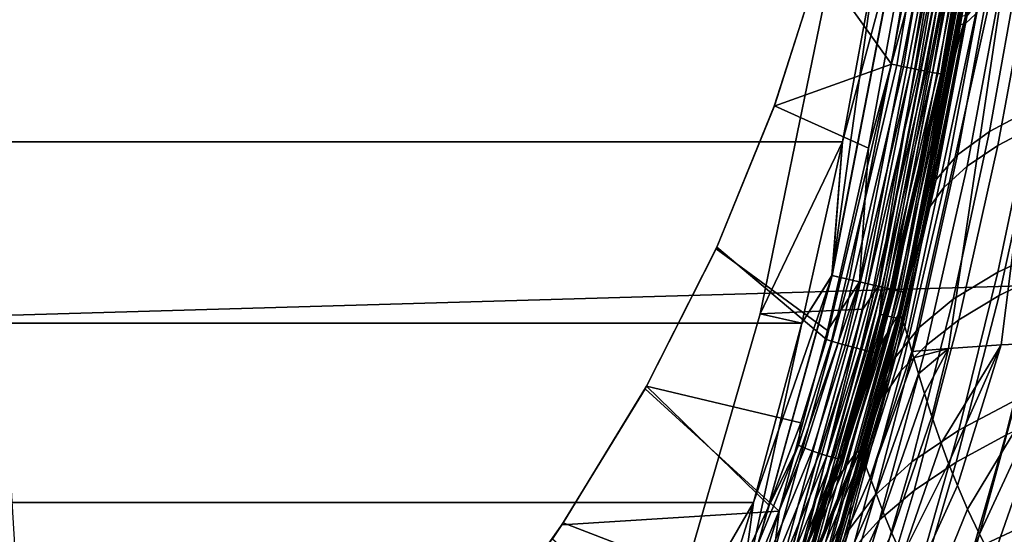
# Model space of a CAD drawing. Header units: metres. Extents: x -25 to 132, y -25 to 47.
# Tile 48 of 153: x 19.64 to 24.86, y -6.98 to -4.25. Entities that reach past the tile are written whole.
import ezdxf

# ---------------------------------------------------------------- set-up
doc = ezdxf.new("R2010")
doc.units = ezdxf.units.M
doc.layers.add('solid_12_061_031_XXX', color=7, linetype='CONTINUOUS')

msp = doc.modelspace()

# ---------------------------------------------------------------- linework, layer by layer
at = {"layer": 'solid_12_061_031_XXX'}
for points in [[(24.548479, -4.491766, 119.826736), (24.792049, -3.002167, 119.827217), (24.805319, -2.935169, 122.369141), (24.662226, -3.922002, 122.373703)], [(24.516056, -2.997747, 114.678596), (24.266073, -4.482039, 114.709999), (23.88501, -3.949708, 115.353951), (24.064728, -3.189168, 115.265442)], [(24.516056, -2.997747, 114.678596), (24.544443, -3.002397, 114.64798), (24.294092, -4.488662, 114.679436), (24.266073, -4.482039, 114.709999)], [(24.580189, -3.007595, 114.626526), (24.329403, -4.496324, 114.658035), (24.294092, -4.488662, 114.679436), (24.544443, -3.002397, 114.64798)], [(24.620453, -3.013211, 114.615929), (24.369192, -4.504627, 114.647484), (24.329403, -4.496324, 114.658035), (24.580189, -3.007595, 114.626526)], [(24.662077, -3.018804, 114.61702), (24.410341, -4.51292, 114.648613), (24.369192, -4.504627, 114.647484), (24.620453, -3.013211, 114.615929)], [(24.701796, -3.023934, 114.629715), (24.449627, -4.520554, 114.661331), (24.410341, -4.51292, 114.648613), (24.662077, -3.018804, 114.61702)], [(24.736492, -3.0282, 114.653015), (24.483971, -4.52693, 114.684639), (24.449627, -4.520554, 114.661331), (24.701796, -3.023934, 114.629715)], [(24.763447, -3.031267, 114.685089), (24.510679, -4.531549, 114.716713), (24.483971, -4.52693, 114.684639), (24.736492, -3.0282, 114.653015)], [(24.548479, -4.491766, 119.826736), (24.539661, -4.505833, 117.280029), (24.788767, -3.011342, 117.280594), (24.792049, -3.002167, 119.827217)], [(24.786476, -3.032681, 114.765022), (24.788767, -3.011342, 117.280594), (24.539661, -4.505833, 117.280029), (24.53986, -4.503079, 114.795853)], [(24.780544, -3.032894, 114.723434), (24.527658, -4.534048, 114.755035), (24.510679, -4.531549, 114.716713), (24.763447, -3.031267, 114.685089)], [(24.527658, -4.534048, 114.755035), (24.780544, -3.032894, 114.723434), (24.786476, -3.032681, 114.765022), (24.53986, -4.503079, 114.795853)], [(24.831438, -3.128347, 12.246502), (24.685228, -4.124401, 12.373517), (24.60466, -4.428398, 10.627906), (24.708088, -3.809254, 10.532984)], [(24.308701, -3.754709, 0.009493), (23.949955, -5.604506, 0.009493), (24.183823, -3.923323)], [(24.401522, -3.769046, 0.037873), (24.041405, -5.625906, 0.037873), (23.949955, -5.604506, 0.009493), (24.308701, -3.754709, 0.009493)], [(23.950518, -5.604637, 99.490395), (24.309273, -3.754798, 99.490395), (24.006157, -4.894311, 99.5)], [(24.041935, -5.626029, 99.461899), (24.40206, -3.76913, 99.461899), (24.309273, -3.754798, 99.490395), (23.950518, -5.604637, 99.490395)], [(24.309273, -3.754798, 99.490395), (24.183823, -3.923319, 99.5), (24.006157, -4.894311, 99.5)], [(24.487078, -3.782261, 0.084047), (24.125698, -5.645631, 0.084047), (24.041405, -5.625906, 0.037873), (24.401522, -3.769046, 0.037873)], [(24.126175, -5.645742, 99.415627), (24.487562, -3.782336, 99.415627), (24.40206, -3.76913, 99.461899), (24.041935, -5.626029, 99.461899)], [(24.096146, -5.638715, 113.330261), (24.457083, -3.777628, 113.330261), (24.144161, -4.929064, 113.5177)], [(24.171272, -5.656296, 113.129547), (24.533335, -3.789406, 113.129547), (24.457083, -3.777628, 113.330261), (24.096146, -5.638715, 113.330261)], [(24.562075, -3.793845, 0.146238), (24.199589, -5.662922, 0.146238), (24.125698, -5.645631, 0.084047), (24.487078, -3.782261, 0.084047)], [(24.199993, -5.663017, 99.353348), (24.562487, -3.793909, 99.353348), (24.487562, -3.782336, 99.415627), (24.126175, -5.645742, 99.415627)], [(24.457083, -3.777628, 113.330261), (24.323053, -3.95288, 113.5177), (24.144161, -4.929064, 113.5177)], [(24.217684, -5.667156, 112.919861), (24.580441, -3.796682, 112.919861), (24.533335, -3.789406, 113.129547), (24.171272, -5.656296, 113.129547)], [(24.196417, -5.66218, 100.006836), (24.493401, -3.876459, 100), (24.558855, -3.793348, 100.006836)], [(24.196417, -5.66218, 100.006836), (24.558855, -3.793348, 100.006836), (24.606813, -3.800756, 100.027008), (24.243666, -5.673236, 100.027008)], [(24.623625, -3.803352, 0.222052), (24.260231, -5.677113, 0.222052), (24.199589, -5.662922, 0.146238), (24.562075, -3.793845, 0.146238)], [(24.26055, -5.677187, 99.277458), (24.623949, -3.803402, 99.277458), (24.562487, -3.793909, 99.353348), (24.199993, -5.663017, 99.353348)], [(24.580441, -3.796682, 112.919861), (24.217684, -5.667156, 112.919861), (24.201427, -5.810247, 112.706161), (24.582689, -3.893515, 112.706161)], [(24.243666, -5.673236, 100.027008), (24.606813, -3.800756, 100.027008), (24.647921, -3.807105, 100.05912), (24.284168, -5.682714, 100.05912)], [(24.669359, -3.810416, 0.308568), (24.30529, -5.687657, 0.308568), (24.260231, -5.677113, 0.222052), (24.623625, -3.803352, 0.222052)], [(24.30551, -5.687708, 99.190887), (24.669582, -3.810451, 99.190887), (24.623949, -3.803402, 99.277458), (24.26055, -5.677187, 99.277458)], [(24.284168, -5.682714, 100.05912), (24.647921, -3.807105, 100.05912), (24.679344, -3.811959, 100.100967), (24.315126, -5.689959, 100.100967)], [(24.697515, -3.814765, 0.402455), (24.333031, -5.694149, 0.402455), (24.30529, -5.687657, 0.308568), (24.669359, -3.810416, 0.308568)], [(24.333143, -5.694175, 99.09697), (24.69763, -3.814783, 99.09697), (24.669582, -3.810451, 99.190887), (24.30551, -5.687708, 99.190887)], [(24.712126, -3.782969, 93.182938), (24.692213, -3.910838, 99), (24.309256, -5.836102, 99), (24.609205, -4.403069, 93.0886)], [(24.315126, -5.689959, 100.100967), (24.679344, -3.811959, 100.100967), (24.69891, -3.814981, 100.149643), (24.334404, -5.69447, 100.149643)], [(24.708088, -3.809254, 10.532984), (24.60466, -4.428398, 10.627906), (24.692213, -3.910838, 0.5)], [(24.655886, -4.237563, 92.430138), (24.712126, -3.782969, 93.182938), (24.609205, -4.403069, 93.0886)], [(24.697515, -3.814765, 0.402455), (24.692213, -3.910838, 0.5), (24.333031, -5.694149, 0.402455)], [(24.333143, -5.694175, 99.09697), (24.692213, -3.910838, 99), (24.69763, -3.814783, 99.09697)], [(24.334404, -5.69447, 100.149643), (24.69891, -3.814981, 100.149643), (24.690472, -3.91057, 100.201744)], [(25.168594, -3.82719, 17.827053), (25.012466, -4.720592, 17.96072), (24.785629, -4.840199, 16.153526), (24.94973, -3.922296, 16.010101)], [(23.961103, -3.894282, 100), (23.56982, -5.80886, 100), (23.569775, -5.809067, 99.5), (23.961061, -3.894526, 99.5)], [(23.961061, -3.894526, 99.5), (23.569775, -5.809067, 99.5), (24.006157, -4.894311, 99.5), (24.183823, -3.923319, 99.5)], [(23.56982, -5.80886, 100), (23.961103, -3.894282, 100), (24.493401, -3.876459, 100), (24.113699, -5.78434, 100)], [(24.196417, -5.66218, 100.006836), (24.113699, -5.78434, 100), (24.493401, -3.876459, 100)], [(24.307541, -5.835702, 100.201744), (24.690472, -3.91057, 100.201744), (24.582689, -3.893515, 112.706161), (24.201427, -5.810247, 112.706161)], [(24.334404, -5.69447, 100.149643), (24.690472, -3.91057, 100.201744), (24.307541, -5.835702, 100.201744)], [(24.486635, -5.04031, 10.738288), (24.354523, -5.644218, 10.863677), (24.309256, -5.836102, 0.5), (24.692213, -3.910838, 0.5)], [(24.333031, -5.694149, 0.402455), (24.692213, -3.910838, 0.5), (24.309256, -5.836102, 0.5)], [(24.333143, -5.694175, 99.09697), (24.309256, -5.836102, 99), (24.692213, -3.910838, 99)], [(24.60466, -4.428398, 10.627906), (24.486635, -5.04031, 10.738288), (24.692213, -3.910838, 0.5)], [(25.202282, -3.880335, 89.636337), (25.004362, -3.966749, 90.330109), (24.830156, -4.913771, 90.185341), (25.034578, -4.805745, 89.500526)], [(24.006155, -4.894315), (-24.006182, -4.89419), (-24.18384, -3.923208), (24.183823, -3.923323)], [(23.889559, -3.935489, 114.154083), (23.88501, -3.949708, 115.353951), (23.643932, -4.705364, 115.489639), (23.645374, -4.703093, 114.301056)], [(24.266073, -4.482039, 114.709999), (23.643932, -4.705364, 115.489639), (23.88501, -3.949708, 115.353951)], [(24.144161, -4.929064, 113.5177), (24.323053, -3.95288, 113.5177), (23.889559, -3.935489, 114.154083), (23.645374, -4.703093, 114.301056)], [(23.949955, -5.604506, 0.009493), (24.006155, -4.894315), (24.183823, -3.923323)], [(24.662226, -3.922002, 122.373703), (24.623661, -4.238599, 124.911957), (24.474739, -5.028175, 124.912804), (24.477455, -4.907402, 122.373459)], [(24.548479, -4.491766, 119.826736), (24.662226, -3.922002, 122.373703), (24.477455, -4.907402, 122.373459)], [(24.94973, -3.922296, 16.010101), (24.785629, -4.840199, 16.153526), (24.615952, -4.964931, 14.345693), (24.788691, -4.021337, 14.191592)], [(25.004362, -3.966749, 90.330109), (24.847439, -4.055422, 91.028778), (24.666296, -5.024811, 90.873955), (24.830156, -4.913771, 90.185341)], [(19.539206, -5.816728, 138.782013), (28.179585, -5.566525, 141.00766), (28.110941, -3.988852, 141.271255), (19.462854, -4.170034, 139.076294)], [(24.862408, -4.025484, 126.86129), (25.095713, -4.006185, 127.774261), (24.846519, -5.973604, 128.178772), (24.568825, -5.992462, 127.273575)], [(25.095713, -4.006185, 127.774261), (25.410978, -3.9931, 128.660858), (25.203642, -5.956792, 129.052811), (24.846519, -5.973604, 128.178772)], [(24.793179, -4.119484, 126.573761), (24.862408, -4.025484, 126.86129), (24.568825, -5.992462, 127.273575), (24.374294, -6.007969, 126.337975)], [(24.788691, -4.021337, 14.191592), (24.615952, -4.964931, 14.345693), (24.503082, -5.094904, 12.539218), (24.685228, -4.124401, 12.373517)], [(24.847439, -4.055422, 91.028778), (24.731483, -4.144984, 91.729797), (24.542923, -5.137191, 91.563904), (24.666296, -5.024811, 90.873955)], [(24.793179, -4.119484, 126.573761), (24.374294, -6.007969, 126.337975), (24.348619, -5.918756, 125.998711), (24.713556, -4.215344, 126.155052)], [(24.685228, -4.124401, 12.373517), (24.503082, -5.094904, 12.539218), (24.486635, -5.04031, 10.738288), (24.60466, -4.428398, 10.627906)], [(24.731483, -4.144984, 91.729797), (24.655886, -4.237563, 92.430138), (24.459074, -5.253526, 92.251923), (24.542923, -5.137191, 91.563904)], [(24.714417, -4.175362, 126.151909), (24.713556, -4.215344, 126.155052), (24.6588, -4.265899, 125.735939), (24.660757, -4.222737, 125.743958)], [(24.6588, -4.265899, 125.735939), (24.713556, -4.215344, 126.155052), (24.348619, -5.918756, 125.998711), (24.335985, -5.877014, 125.796104)], [(24.624884, -4.196604, 124.918434), (24.63065, -4.229889, 125.331108), (24.629074, -4.272933, 125.320541), (24.623661, -4.238599, 124.911957)], [(24.660757, -4.222737, 125.743958), (24.6588, -4.265899, 125.735939), (24.629074, -4.272933, 125.320541), (24.63065, -4.229889, 125.331108)], [(24.6588, -4.265899, 125.735939), (24.325764, -5.845963, 125.604256), (24.310627, -5.812526, 125.246185), (24.629074, -4.272933, 125.320541)], [(24.629074, -4.272933, 125.320541), (24.310627, -5.812526, 125.246185), (24.474739, -5.028175, 124.912804)], [(24.6588, -4.265899, 125.735939), (24.335985, -5.877014, 125.796104), (24.325764, -5.845963, 125.604256)], [(24.459074, -5.253526, 92.251923), (24.655886, -4.237563, 92.430138), (24.609205, -4.403069, 93.0886), (24.490902, -5.019536, 92.978691)], [(24.629074, -4.272933, 125.320541), (24.474739, -5.028175, 124.912804), (24.623661, -4.238599, 124.911957)], [(24.490902, -5.019536, 92.978691), (24.609205, -4.403069, 93.0886), (24.309256, -5.836102, 99)], [(24.266073, -4.482039, 114.709999), (23.920631, -5.945462, 114.749756), (23.338917, -5.453979, 115.673569), (23.643932, -4.705364, 115.489639)], [(23.94799, -5.95376, 114.719437), (23.920631, -5.945462, 114.749756), (24.266073, -4.482039, 114.709999), (24.294092, -4.488662, 114.679436)], [(23.94799, -5.95376, 114.719437), (24.294092, -4.488662, 114.679436), (24.329403, -4.496324, 114.658035), (23.982712, -5.963783, 114.698021)], [(23.982712, -5.963783, 114.698021), (24.329403, -4.496324, 114.658035), (24.369192, -4.504627, 114.647484), (24.021883, -5.974685, 114.687454)], [(24.021883, -5.974685, 114.687454), (24.369192, -4.504627, 114.647484), (24.410341, -4.51292, 114.648613), (24.062431, -5.98561, 114.688576)], [(24.062431, -5.98561, 114.688576), (24.410341, -4.51292, 114.648613), (24.449627, -4.520554, 114.661331), (24.101175, -5.995704, 114.701294)], [(24.101175, -5.995704, 114.701294), (24.449627, -4.520554, 114.661331), (24.483971, -4.52693, 114.684639), (24.135078, -6.004172, 114.724617)], [(24.135078, -6.004172, 114.724617), (24.483971, -4.52693, 114.684639), (24.510679, -4.531549, 114.716713), (24.16148, -6.010352, 114.756699)], [(24.16148, -6.010352, 114.756699), (24.510679, -4.531549, 114.716713), (24.527658, -4.534048, 114.755035), (24.178308, -6.013759, 114.795036)], [(24.178308, -6.013759, 114.795036), (24.527658, -4.534048, 114.755035), (24.53986, -4.503079, 114.795853), (24.184258, -6.014089, 114.836578)], [(24.53986, -4.503079, 114.795853), (24.539661, -4.505833, 117.280029), (24.188498, -6.004926, 117.325867), (24.184258, -6.014089, 114.836578)], [(24.194069, -5.995154, 118.235321), (24.188498, -6.004926, 117.325867), (24.539661, -4.505833, 117.280029), (24.548479, -4.491766, 119.826736)], [(24.194069, -5.995154, 118.235321), (24.548479, -4.491766, 119.826736), (24.209209, -5.969187, 119.833664)], [(24.548479, -4.491766, 119.826736), (24.477455, -4.907402, 122.373459), (24.247631, -5.903907, 122.411102), (24.209209, -5.969187, 119.833664)], [(25.296829, -4.605915, 19.765263), (25.123352, -5.449165, 19.924595), (24.829592, -5.587106, 18.130014), (25.012466, -4.720592, 17.96072)], [(23.335579, -5.462665, 114.500671), (23.645374, -4.703093, 114.301056), (23.643932, -4.705364, 115.489639), (23.338917, -5.453979, 115.673569)], [(23.926107, -5.897254, 113.5177), (24.144161, -4.929064, 113.5177), (23.645374, -4.703093, 114.301056), (23.335579, -5.462665, 114.500671)], [(25.012466, -4.720592, 17.96072), (24.829592, -5.587106, 18.130014), (24.592684, -5.731173, 16.333637), (24.785629, -4.840199, 16.153526)], [(25.279854, -4.701418, 88.822205), (25.034578, -4.805745, 89.500526), (24.836418, -5.71151, 89.328697), (25.089729, -5.586731, 88.659767)], [(24.785629, -4.840199, 16.153526), (24.592684, -5.731173, 16.333637), (24.412161, -5.881605, 14.537491), (24.615952, -4.964931, 14.345693)], [(25.034578, -4.805745, 89.500526), (24.830156, -4.913771, 90.185341), (24.623547, -5.840904, 90.003067), (24.836418, -5.71151, 89.328697)], [(23.789551, -5.85724), (-23.789581, -5.857115), (-24.006182, -4.89419), (24.006155, -4.894315)], [(23.569775, -5.809067, 99.5), (23.789553, -5.857237, 99.5), (24.006157, -4.894311, 99.5)], [(23.949955, -5.604506, 0.009493), (23.789551, -5.85724), (24.006155, -4.894315)], [(23.950518, -5.604637, 99.490395), (24.006157, -4.894311, 99.5), (23.789553, -5.857237, 99.5)], [(24.247631, -5.903907, 122.411102), (24.477455, -4.907402, 122.373459), (24.474739, -5.028175, 124.912804), (24.300613, -5.812107, 124.912651)], [(24.096146, -5.638715, 113.330261), (24.144161, -4.929064, 113.5177), (23.926107, -5.897254, 113.5177)], [(24.830156, -4.913771, 90.185341), (24.666296, -5.024811, 90.873955), (24.450718, -5.974118, 90.680222), (24.623547, -5.840904, 90.003067)], [(24.615952, -4.964931, 14.345693), (24.412161, -5.881605, 14.537491), (24.287575, -6.038547, 12.743577), (24.503082, -5.094904, 12.539218)], [(24.310627, -5.812526, 125.246185), (24.300613, -5.812107, 124.912651), (24.474739, -5.028175, 124.912804)], [(24.35733, -5.632091, 92.852966), (24.490902, -5.019536, 92.978691), (24.309256, -5.836102, 99)], [(24.666296, -5.024811, 90.873955), (24.542923, -5.137191, 91.563904), (24.317844, -6.10919, 91.357803), (24.450718, -5.974118, 90.680222)], [(24.503082, -5.094904, 12.539218), (24.354523, -5.644218, 10.863677), (24.486635, -5.04031, 10.738288)], [(24.459074, -5.253526, 92.251923), (24.490902, -5.019536, 92.978691), (24.35733, -5.632091, 92.852966)], [(24.503082, -5.094904, 12.539218), (24.287575, -6.038547, 12.743577), (24.208878, -6.239413, 11.003727), (24.354523, -5.644218, 10.863677)], [(24.542923, -5.137191, 91.563904), (24.459074, -5.253526, 92.251923), (24.223589, -6.249204, 92.032288), (24.317844, -6.10919, 91.357803)], [(24.223589, -6.249204, 92.032288), (24.459074, -5.253526, 92.251923), (24.35733, -5.632091, 92.852966), (24.208612, -6.240439, 92.711258)], [(22.959366, -6.207127, 114.752686), (23.335579, -5.462665, 114.500671), (23.338917, -5.453979, 115.673569), (22.966457, -6.193296, 115.907097)], [(23.669245, -6.855877, 113.5177), (23.926107, -5.897254, 113.5177), (23.335579, -5.462665, 114.500671), (22.959366, -6.207127, 114.752686)], [(23.920631, -5.945462, 114.749756), (23.785181, -6.38666, 114.778984), (22.966457, -6.193296, 115.907097), (23.338917, -5.453979, 115.673569)], [(25.123352, -5.449165, 19.924595), (24.927576, -6.265207, 20.118345), (24.622454, -6.426177, 18.334846), (24.829592, -5.587106, 18.130014)], [(19.639601, -7.442104, 138.391373), (28.269739, -7.126412, 140.657654), (28.179585, -5.566525, 141.00766), (19.539206, -5.816728, 138.782013)], [(24.829592, -5.587106, 18.130014), (24.622454, -6.426177, 18.334846), (24.373396, -6.594504, 16.550365), (24.592684, -5.731173, 16.333637)], [(25.089729, -5.586731, 88.659767), (24.836418, -5.71151, 89.328697), (24.609598, -6.596745, 89.121017), (24.872757, -6.451911, 88.463043)], [(23.949955, -5.604506, 0.009493), (23.450661, -7.421412, 0.009493), (23.789551, -5.85724)], [(24.041405, -5.625906, 0.037873), (23.540203, -7.449749, 0.037873), (23.450661, -7.421412, 0.009493), (23.949955, -5.604506, 0.009493)], [(23.45121, -7.421586, 99.490395), (23.950518, -5.604637, 99.490395), (23.534401, -6.810429, 99.5)], [(23.540722, -7.449914, 99.461899), (24.041935, -5.626029, 99.461899), (23.950518, -5.604637, 99.490395), (23.45121, -7.421586, 99.490395)], [(23.950518, -5.604637, 99.490395), (23.789553, -5.857237, 99.5), (23.534401, -6.810429, 99.5)], [(24.125698, -5.645631, 0.084047), (23.62274, -7.47587, 0.084047), (23.540203, -7.449749, 0.037873), (24.041405, -5.625906, 0.037873)], [(23.623207, -7.476017, 99.415627), (24.126175, -5.645742, 99.415627), (24.041935, -5.626029, 99.461899), (23.540722, -7.449914, 99.461899)], [(23.593803, -7.466712, 113.330261), (24.096146, -5.638715, 113.330261), (23.669245, -6.855877, 113.5177)], [(23.667364, -7.489992, 113.129547), (24.171272, -5.656296, 113.129547), (24.096146, -5.638715, 113.330261), (23.593803, -7.466712, 113.330261)], [(24.096146, -5.638715, 113.330261), (23.926107, -5.897254, 113.5177), (23.669245, -6.855877, 113.5177)], [(24.35733, -5.632091, 92.852966), (24.309256, -5.836102, 99), (23.776426, -7.725385, 99), (24.208612, -6.240439, 92.711258)], [(24.199589, -5.662922, 0.146238), (23.695089, -7.498766, 0.146238), (23.62274, -7.47587, 0.084047), (24.125698, -5.645631, 0.084047)], [(23.695486, -7.498892, 99.353348), (24.199993, -5.663017, 99.353348), (24.126175, -5.645742, 99.415627), (23.623207, -7.476017, 99.415627)], [(23.712807, -7.504373, 112.919861), (24.217684, -5.667156, 112.919861), (24.171272, -5.656296, 113.129547), (23.667364, -7.489992, 113.129547)], [(23.691984, -7.497784, 100.006836), (24.113699, -5.78434, 100), (24.196417, -5.66218, 100.006836)], [(23.691984, -7.497784, 100.006836), (24.196417, -5.66218, 100.006836), (24.243666, -5.673236, 100.027008), (23.738249, -7.512424, 100.027008)], [(24.260231, -5.677113, 0.222052), (23.754467, -7.517558, 0.222052), (23.695089, -7.498766, 0.146238), (24.199589, -5.662922, 0.146238)], [(23.75478, -7.517656, 99.277458), (24.26055, -5.677187, 99.277458), (24.199993, -5.663017, 99.353348), (23.695486, -7.498892, 99.353348)], [(23.712807, -7.504373, 112.919861), (24.201427, -5.810247, 112.706161), (24.217684, -5.667156, 112.919861)], [(23.738249, -7.512424, 100.027008), (24.243666, -5.673236, 100.027008), (24.284168, -5.682714, 100.05912), (23.777906, -7.524975, 100.05912)], [(24.30529, -5.687657, 0.308568), (23.798588, -7.53152, 0.308568), (23.754467, -7.517558, 0.222052), (24.260231, -5.677113, 0.222052)], [(23.798801, -7.531588, 99.190887), (24.30551, -5.687708, 99.190887), (24.26055, -5.677187, 99.277458), (23.75478, -7.517656, 99.277458)], [(23.777906, -7.524975, 100.05912), (24.284168, -5.682714, 100.05912), (24.315126, -5.689959, 100.100967), (23.80822, -7.534568, 100.100967)], [(24.333031, -5.694149, 0.402455), (23.82575, -7.540116, 0.402455), (23.798588, -7.53152, 0.308568), (24.30529, -5.687657, 0.308568)], [(23.825859, -7.540151, 99.09697), (24.333143, -5.694175, 99.09697), (24.30551, -5.687708, 99.190887), (23.798801, -7.531588, 99.190887)], [(23.80822, -7.534568, 100.100967), (24.315126, -5.689959, 100.100967), (24.334404, -5.69447, 100.149643), (23.827095, -7.540542, 100.149643)], [(24.354523, -5.644218, 10.863677), (24.208878, -6.239413, 11.003727), (24.309256, -5.836102, 0.5)], [(24.333031, -5.694149, 0.402455), (24.309256, -5.836102, 0.5), (23.82575, -7.540116, 0.402455)], [(23.825859, -7.540151, 99.09697), (24.309256, -5.836102, 99), (24.333143, -5.694175, 99.09697)], [(23.827095, -7.540542, 100.149643), (24.334404, -5.69447, 100.149643), (24.307541, -5.835702, 100.201744)], [(24.592684, -5.731173, 16.333637), (24.373396, -6.594504, 16.550365), (24.179832, -6.770471, 14.766937), (24.412161, -5.881605, 14.537491)], [(24.836418, -5.71151, 89.328697), (24.623547, -5.840904, 90.003067), (24.386347, -6.747138, 89.78344), (24.609598, -6.596745, 89.121017)], [(23.025963, -7.687922, 100), (23.56982, -5.80886, 100), (24.113699, -5.78434, 100), (23.585159, -7.660955, 100)], [(23.691984, -7.497784, 100.006836), (23.585159, -7.660955, 100), (24.113699, -5.78434, 100)], [(23.56982, -5.80886, 100), (23.025963, -7.687922, 100), (23.025928, -7.688026, 99.5), (23.569775, -5.809067, 99.5)], [(23.569775, -5.809067, 99.5), (23.025928, -7.688026, 99.5), (23.534401, -6.810429, 99.5), (23.789553, -5.857237, 99.5)], [(23.774746, -7.724857, 100.201744), (24.307541, -5.835702, 100.201744), (24.201427, -5.810247, 112.706161), (23.670956, -7.691156, 112.706161)], [(23.712807, -7.504373, 112.919861), (23.670956, -7.691156, 112.706161), (24.201427, -5.810247, 112.706161)], [(23.827095, -7.540542, 100.149643), (24.307541, -5.835702, 100.201744), (23.774746, -7.724857, 100.201744)], [(24.05035, -6.825001, 11.158178), (23.879459, -7.400772, 11.327704), (23.776426, -7.725385, 0.5), (24.309256, -5.836102, 0.5)], [(23.82575, -7.540116, 0.402455), (24.309256, -5.836102, 0.5), (23.776426, -7.725385, 0.5)], [(23.825859, -7.540151, 99.09697), (23.776426, -7.725385, 99), (24.309256, -5.836102, 99)], [(24.208878, -6.239413, 11.003727), (24.05035, -6.825001, 11.158178), (24.309256, -5.836102, 0.5)], [(24.087143, -6.532056, 124.916176), (24.247631, -5.903907, 122.411102), (24.300613, -5.812107, 124.912651)], [(24.092005, -6.548338, 125.237091), (24.087143, -6.532056, 124.916176), (24.300613, -5.812107, 124.912651), (24.310627, -5.812526, 125.246185)], [(24.107424, -6.570179, 125.559677), (24.092005, -6.548338, 125.237091), (24.310627, -5.812526, 125.246185), (24.325764, -5.845963, 125.604256)], [(24.107424, -6.570179, 125.559677), (24.325764, -5.845963, 125.604256), (24.335985, -5.877014, 125.796104)], [(24.623547, -5.840904, 90.003067), (24.450718, -5.974118, 90.680222), (24.202524, -6.902194, 90.447685), (24.386347, -6.747138, 89.78344)], [(23.534401, -6.810431), (-23.534437, -6.810304), (-23.789581, -5.857115), (23.789551, -5.85724)], [(23.450661, -7.421412, 0.009493), (23.534401, -6.810431), (23.789551, -5.85724)], [(24.412161, -5.881605, 14.537491), (24.179832, -6.770471, 14.766937), (24.04122, -6.954254, 12.986567), (24.287575, -6.038547, 12.743577)], [(24.107424, -6.570179, 125.559677), (24.335985, -5.877014, 125.796104), (24.348619, -5.918756, 125.998711), (24.127359, -6.614602, 125.88398)], [(23.94799, -5.95376, 114.719437), (23.7733, -6.506374, 114.761032), (23.785181, -6.38666, 114.778984), (23.920631, -5.945462, 114.749756)], [(24.010735, -6.636011, 121.556534), (24.233521, -5.927865, 121.586426), (24.247631, -5.903907, 122.411102), (24.087143, -6.532056, 124.916176)], [(24.010735, -6.636011, 121.556534), (24.211708, -5.964929, 120.0438), (24.233521, -5.927865, 121.586426)], [(24.127359, -6.614602, 125.88398), (24.348619, -5.918756, 125.998711), (24.374294, -6.007969, 126.337975), (24.152559, -6.679439, 126.209892)], [(24.209209, -5.969187, 119.833664), (24.247631, -5.903907, 122.411102), (24.233521, -5.927865, 121.586426)], [(24.211708, -5.964929, 120.0438), (24.209209, -5.969187, 119.833664), (24.233521, -5.927865, 121.586426)], [(23.7733, -6.506374, 114.761032), (23.94799, -5.95376, 114.719437), (23.982712, -5.963783, 114.698021), (23.806561, -6.521021, 114.739967)], [(23.806561, -6.521021, 114.739967), (23.982712, -5.963783, 114.698021), (24.021883, -5.974685, 114.687454), (23.844435, -6.536026, 114.729713)], [(23.844435, -6.536026, 114.729713), (24.021883, -5.974685, 114.687454), (24.062431, -5.98561, 114.688576), (23.883951, -6.550211, 114.731079)], [(23.868919, -6.92582, 114.929932), (24.043633, -6.471622, 114.866394), (24.188498, -6.004926, 117.325867), (23.965534, -6.698346, 118.19371)], [(23.883951, -6.550211, 114.731079), (24.062431, -5.98561, 114.688576), (24.101175, -5.995704, 114.701294), (23.922012, -6.562465, 114.743958)], [(23.922012, -6.562465, 114.743958), (24.101175, -5.995704, 114.701294), (24.135078, -6.004172, 114.724617), (23.955633, -6.571826, 114.767342)], [(23.955633, -6.571826, 114.767342), (24.135078, -6.004172, 114.724617), (24.16148, -6.010352, 114.756699), (23.982176, -6.57756, 114.799393)], [(23.965534, -6.698346, 118.19371), (24.194069, -5.995154, 118.235321), (24.209209, -5.969187, 119.833664)], [(23.965534, -6.698346, 118.19371), (24.209209, -5.969187, 119.833664), (24.010735, -6.636011, 121.556534)], [(23.965534, -6.698346, 118.19371), (24.188498, -6.004926, 117.325867), (24.194069, -5.995154, 118.235321)], [(24.010735, -6.636011, 121.556534), (24.209209, -5.969187, 119.833664), (24.211708, -5.964929, 120.0438)], [(24.043633, -6.471622, 114.866394), (24.184258, -6.014089, 114.836578), (24.188498, -6.004926, 117.325867)], [(24.450718, -5.974118, 90.680222), (24.317844, -6.10919, 91.357803), (24.058067, -7.059687, 91.111565), (24.202524, -6.902194, 90.447685)], [(24.384048, -6.04226, 126.449562), (24.374294, -6.007969, 126.337975), (24.568825, -5.992462, 127.273575)], [(24.408903, -6.127404, 126.702278), (24.384048, -6.04226, 126.449562), (24.568825, -5.992462, 127.273575)], [(24.440144, -6.230766, 126.97538), (24.408903, -6.127404, 126.702278), (24.568825, -5.992462, 127.273575)], [(24.479469, -6.353289, 127.269981), (24.440144, -6.230766, 126.97538), (24.568825, -5.992462, 127.273575)], [(24.479469, -6.353289, 127.269981), (24.568825, -5.992462, 127.273575), (24.846519, -5.973604, 128.178772), (24.528833, -6.495896, 127.586983)], [(24.568846, -6.603143, 127.813011), (24.528833, -6.495896, 127.586983), (24.846519, -5.973604, 128.178772)], [(24.615482, -6.720128, 128.050659), (24.568846, -6.603143, 127.813011), (24.846519, -5.973604, 128.178772)], [(24.615482, -6.720128, 128.050659), (24.846519, -5.973604, 128.178772), (25.203642, -5.956792, 129.052811), (24.66935, -6.844767, 128.297531)], [(24.731813, -6.97887, 128.556274), (24.66935, -6.844767, 128.297531), (25.203642, -5.956792, 129.052811)], [(24.800951, -7.114561, 128.814636), (24.731813, -6.97887, 128.556274), (25.203642, -5.956792, 129.052811)], [(24.875114, -7.248102, 129.066437), (24.800951, -7.114561, 128.814636), (25.203642, -5.956792, 129.052811)], [(23.982176, -6.57756, 114.799393), (24.16148, -6.010352, 114.756699), (24.012873, -6.542234, 114.833206)], [(24.012873, -6.542234, 114.833206), (24.16148, -6.010352, 114.756699), (24.178308, -6.013759, 114.795036)], [(24.012873, -6.542234, 114.833206), (24.178308, -6.013759, 114.795036), (24.043633, -6.471622, 114.866394)], [(24.287575, -6.038547, 12.743577), (24.04122, -6.954254, 12.986567), (24.05035, -6.825001, 11.158178), (24.208878, -6.239413, 11.003727)], [(24.043633, -6.471622, 114.866394), (24.178308, -6.013759, 114.795036), (24.184258, -6.014089, 114.836578)], [(24.152559, -6.679439, 126.209892), (24.374294, -6.007969, 126.337975), (24.384048, -6.04226, 126.449562)], [(24.152559, -6.679439, 126.209892), (24.384048, -6.04226, 126.449562), (24.408903, -6.127404, 126.702278), (24.1838, -6.762321, 126.537315)], [(24.317844, -6.10919, 91.357803), (24.223589, -6.249204, 92.032288), (23.951244, -7.223139, 91.771278), (24.058067, -7.059687, 91.111565)], [(24.1838, -6.762321, 126.537315), (24.408903, -6.127404, 126.702278), (24.440144, -6.230766, 126.97538), (24.221872, -6.860814, 126.866165)], [(25.289289, -6.11133, 21.898823), (25.085743, -6.878854, 22.115446), (24.711575, -7.054195, 20.346422), (24.927576, -6.265207, 20.118345)], [(22.516922, -6.929009, 115.053925), (22.959366, -6.207127, 114.752686), (22.966457, -6.193296, 115.907097), (22.523945, -6.917643, 116.190666)], [(23.669245, -6.855877, 113.5177), (22.959366, -6.207127, 114.752686), (22.516922, -6.929009, 115.053925)], [(23.4137, -7.261447, 114.938286), (22.523945, -6.917643, 116.190666), (22.966457, -6.193296, 115.907097), (23.61661, -6.826082, 114.841362)], [(23.785181, -6.38666, 114.778984), (23.61661, -6.826082, 114.841362), (22.966457, -6.193296, 115.907097)], [(24.044863, -6.844308, 92.553375), (24.208612, -6.240439, 92.711258), (23.776426, -7.725385, 99)], [(24.223589, -6.249204, 92.032288), (24.044863, -6.844308, 92.553375), (23.866219, -7.44336, 92.379135), (23.951244, -7.223139, 91.771278)], [(24.223589, -6.249204, 92.032288), (24.208612, -6.240439, 92.711258), (24.044863, -6.844308, 92.553375)], [(24.267578, -6.972518, 127.19635), (24.221872, -6.860814, 126.866165), (24.440144, -6.230766, 126.97538), (24.479469, -6.353289, 127.269981)], [(24.927576, -6.265207, 20.118345), (24.711575, -7.054195, 20.346422), (24.393192, -7.237839, 18.575138), (24.622454, -6.426177, 18.334846)], [(25.177124, -6.31052, 87.812904), (24.872757, -6.451911, 88.463043), (24.630709, -7.296183, 88.232231), (24.946344, -7.135955, 87.593864)], [(24.321722, -7.095161, 127.527809), (24.267578, -6.972518, 127.19635), (24.479469, -6.353289, 127.269981), (24.528833, -6.495896, 127.586983)], [(23.7733, -6.506374, 114.761032), (23.61661, -6.826082, 114.841362), (23.785181, -6.38666, 114.778984)], [(24.012873, -6.542234, 114.833206), (24.043633, -6.471622, 114.866394), (23.868919, -6.92582, 114.929932)], [(24.622454, -6.426177, 18.334846), (24.393192, -7.237839, 18.575138), (24.129972, -7.430093, 16.803648), (24.373396, -6.594504, 16.550365)], [(24.872757, -6.451911, 88.463043), (24.609598, -6.596745, 89.121017), (24.355909, -7.460561, 88.877655), (24.630709, -7.296183, 88.232231)], [(23.554956, -7.037289, 114.850815), (23.61661, -6.826082, 114.841362), (23.7733, -6.506374, 114.761032)], [(23.554956, -7.037289, 114.850815), (23.7733, -6.506374, 114.761032), (23.806561, -6.521021, 114.739967), (23.586449, -7.056236, 114.830467)], [(23.586449, -7.056236, 114.830467), (23.806561, -6.521021, 114.739967), (23.844435, -6.536026, 114.729713), (23.622753, -7.075064, 114.820862)], [(24.321722, -7.095161, 127.527809), (24.528833, -6.495896, 127.586983), (24.568846, -6.603143, 127.813011)], [(23.622753, -7.075064, 114.820862), (23.844435, -6.536026, 114.729713), (23.883951, -6.550211, 114.731079), (23.661018, -7.092295, 114.822739)], [(23.661018, -7.092295, 114.822739), (23.883951, -6.550211, 114.731079), (23.922012, -6.562465, 114.743958), (23.698246, -7.106577, 114.83596)], [(23.698246, -7.106577, 114.83596), (23.922012, -6.562465, 114.743958), (23.955633, -6.571826, 114.767342), (23.731514, -7.116792, 114.859489)], [(24.010735, -6.636011, 121.556534), (24.087143, -6.532056, 124.916176), (23.797781, -7.224989, 124.920746), (23.714926, -7.315777, 121.559517)], [(23.731514, -7.116792, 114.859489), (23.955633, -6.571826, 114.767342), (23.982176, -6.57756, 114.799393), (23.758217, -7.122137, 114.891479)], [(23.758217, -7.122137, 114.891479), (23.982176, -6.57756, 114.799393), (23.808365, -7.051525, 114.914482)], [(23.779932, -7.261734, 124.921021), (23.797781, -7.224989, 124.920746), (24.092005, -6.548338, 125.237091)], [(23.793474, -7.256132, 125.225685), (23.779932, -7.261734, 124.921021), (24.092005, -6.548338, 125.237091)], [(23.811747, -7.268316, 125.534393), (23.793474, -7.256132, 125.225685), (24.092005, -6.548338, 125.237091), (24.107424, -6.570179, 125.559677)], [(23.797781, -7.224989, 124.920746), (24.087143, -6.532056, 124.916176), (24.092005, -6.548338, 125.237091)], [(23.808365, -7.051525, 114.914482), (24.012873, -6.542234, 114.833206), (23.868919, -6.92582, 114.929932)], [(23.982176, -6.57756, 114.799393), (24.012873, -6.542234, 114.833206), (23.808365, -7.051525, 114.914482)], [(23.835239, -7.297726, 125.847404), (23.811747, -7.268316, 125.534393), (24.107424, -6.570179, 125.559677), (24.127359, -6.614602, 125.88398)], [(23.864565, -7.34345, 126.164772), (23.835239, -7.297726, 125.847404), (24.127359, -6.614602, 125.88398), (24.152559, -6.679439, 126.209892)], [(24.373396, -6.594504, 16.550365), (24.129972, -7.430093, 16.803648), (23.921249, -7.63128, 15.033989), (24.179832, -6.770471, 14.766937)], [(24.609598, -6.596745, 89.121017), (24.386347, -6.747138, 89.78344), (24.120365, -7.631461, 89.526581), (24.355909, -7.460561, 88.877655)], [(24.321722, -7.095161, 127.527809), (24.568846, -6.603143, 127.813011), (24.615482, -6.720128, 128.050659), (24.385115, -7.226637, 127.860474)], [(23.965534, -6.698346, 118.19371), (24.010735, -6.636011, 121.556534), (23.714926, -7.315777, 121.559517), (23.664528, -7.373031, 118.19503)], [(23.900433, -7.404247, 126.486374), (23.864565, -7.34345, 126.164772), (24.152559, -6.679439, 126.209892), (24.1838, -6.762321, 126.537315)], [(23.65873, -7.375245, 115.028511), (23.868919, -6.92582, 114.929932), (23.965534, -6.698346, 118.19371), (23.664528, -7.373031, 118.19503)], [(24.385115, -7.226637, 127.860474), (24.615482, -6.720128, 128.050659), (24.66935, -6.844767, 128.297531), (24.458576, -7.36503, 128.194275)], [(24.179832, -6.770471, 14.766937), (23.921249, -7.63128, 15.033989), (23.76638, -7.841608, 13.268168), (24.04122, -6.954254, 12.986567)], [(23.943628, -7.478631, 126.811989), (23.900433, -7.404247, 126.486374), (24.1838, -6.762321, 126.537315), (24.221872, -6.860814, 126.866165)], [(24.386347, -6.747138, 89.78344), (24.202524, -6.902194, 90.447685), (23.923534, -7.807893, 90.176453), (24.120365, -7.631461, 89.526581)], [(23.241053, -7.752641), (-23.241098, -7.752508), (-23.534437, -6.810304), (23.534401, -6.810431)], [(23.025928, -7.688026, 99.5), (23.241055, -7.752637, 99.5), (23.534401, -6.810429, 99.5)], [(23.450661, -7.421412, 0.009493), (23.241053, -7.752641), (23.534401, -6.810431)], [(23.45121, -7.421586, 99.490395), (23.534401, -6.810429, 99.5), (23.241055, -7.752637, 99.5)], [(23.554956, -7.037289, 114.850815), (23.4137, -7.261447, 114.938286), (23.61661, -6.826082, 114.841362)], [(24.04122, -6.954254, 12.986567), (23.879459, -7.400772, 11.327704), (24.05035, -6.825001, 11.158178)], [(23.373991, -7.80338, 113.5177), (23.669245, -6.855877, 113.5177), (22.516922, -6.929009, 115.053925), (22.467245, -7.002336, 115.088005)], [(23.593803, -7.466712, 113.330261), (23.669245, -6.855877, 113.5177), (23.373991, -7.80338, 113.5177)], [(23.866219, -7.44336, 92.379135), (24.044863, -6.844308, 92.553375), (23.776426, -7.725385, 99)], [(23.994978, -7.564964, 127.141289), (23.943628, -7.478631, 126.811989), (24.221872, -6.860814, 126.866165), (24.267578, -6.972518, 127.19635)], [(24.542931, -7.508617, 128.529144), (24.458576, -7.36503, 128.194275), (24.66935, -6.844767, 128.297531), (24.731813, -6.97887, 128.556274)], [(25.085743, -6.878854, 22.115446), (24.865681, -7.620054, 22.365122), (24.477343, -7.816381, 20.608736), (24.711575, -7.054195, 20.346422)], [(23.174515, -7.691612, 115.071327), (22.255114, -7.300184, 116.364525), (22.523945, -6.917643, 116.190666), (23.4137, -7.261447, 114.938286)], [(22.467245, -7.002336, 115.088005), (22.516922, -6.929009, 115.053925), (22.523945, -6.917643, 116.190666), (22.255114, -7.300184, 116.364525)], [(23.808365, -7.051525, 114.914482), (23.868919, -6.92582, 114.929932), (23.65873, -7.375245, 115.028511)], [(24.202524, -6.902194, 90.447685), (24.058067, -7.059687, 91.111565), (23.765406, -7.987384, 90.825272), (23.923534, -7.807893, 90.176453)], [(24.04122, -6.954254, 12.986567), (23.76638, -7.841608, 13.268168), (23.696688, -7.966617, 11.512766), (23.879459, -7.400772, 11.327704)], [(24.055334, -7.661555, 127.473946), (23.994978, -7.564964, 127.141289), (24.267578, -6.972518, 127.19635), (24.321722, -7.095161, 127.527809)], [(24.542931, -7.508617, 128.529144), (24.731813, -6.97887, 128.556274), (24.800951, -7.114561, 128.814636)]]:
    msp.add_3dface(points, dxfattribs=at)

doc.saveas('drawing.dxf')
